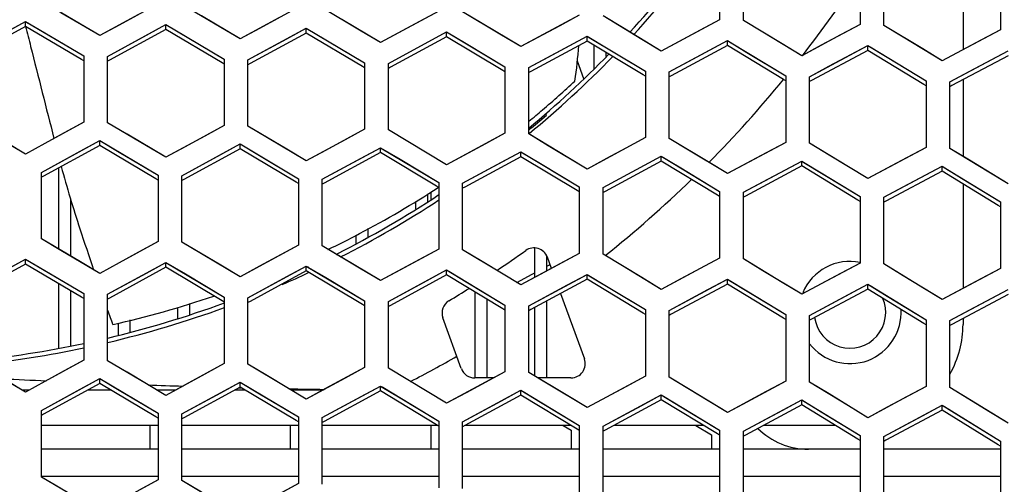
# Model space of a CAD drawing. Header units: millimetres. Extents: x 0 to 420, y 0 to 297.
# Tile 37 of 139: x 130.65 to 138.93, y 99.66 to 103.57. Entities that reach past the tile are written whole.
import ezdxf

# ---------------------------------------------------------------- set-up
doc = ezdxf.new("R2010")
doc.units = ezdxf.units.MM
doc.header["$LTSCALE"] = 23.1
doc.linetypes.add('DASHED', pattern=[0.2, 0.1, -0.1])
doc.layers.get('0').update_dxf_attribs({"linetype": 'CONTINUOUS'})
doc.layers.add('DIM_PILOTEES', color=7, linetype='CONTINUOUS')
doc.layers.add('LAY0001', color=7, linetype='CONTINUOUS')
doc.styles.get("Standard").update_dxf_attribs({"font": 'txt', "width": 0.7})
doc.dimstyles.new('DIMSTYLE_6', dxfattribs={"dimtxt": 2.5, "dimasz": 3.5, "dimexe": 2, "dimexo": 0, "dimtad": 1, "dimdec": 0, "dimlfac": 5, "dimdsep": 46, "dimtxsty": 'Standard', "dimblk": '_FILLED', "dimblk1": '_FILLED', "dimblk2": '_FILLED', "dimcen": 0.09, "dimazin": 2, "dimtp": 0.5, "dimtm": 0.5, "dimtfac": 1, "dimtdec": 0, "dimtofl": 0, "dimtmove": 0, "dimatfit": 3, "dimldrblk": '_FILLED', "dimfxl": 0, "dimtolj": 1, "dimarcsym": 0})
doc.dimstyles.new('DIMSTYLE_7', dxfattribs={"dimtxt": 2.5, "dimasz": 3.5, "dimexe": 2, "dimexo": 0, "dimtad": 1, "dimdsep": 46, "dimtxsty": 'Standard', "dimblk": '_FILLED', "dimblk1": '_FILLED', "dimblk2": '_FILLED', "dimcen": 0.09, "dimazin": 2, "dimtp": 0.3, "dimtm": 0.3, "dimtfac": 1, "dimtmove": 0, "dimatfit": 2, "dimldrblk": '_FILLED', "dimfxl": 0, "dimtolj": 1, "dimarcsym": 0})

# ---------------------------------------------------------------- blocks, each defined once
blk = doc.blocks.new('_FILLED')
at = {"color": 0, "linetype": 'ByBlock'}
blk.add_solid([(0, 0), (-1, 0.1429), (-1, -0.1429)], dxfattribs=at)
blk = doc.blocks.new('*D12')
at = {"layer": 'DIM_PILOTEES', "color": 2, "linetype": 'Continuous'}
blk.add_line((165.3839, 89.6732), (193.7434, 99.9057), dxfattribs=at)
at = {"layer": 'DIM_PILOTEES', "color": 2, "linetype": 'Continuous', "xscale": 3.5, "yscale": 3.5, "zscale": 3.5, "rotation": 199.8400814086}
blk.add_blockref('_FILLED', (165.3839, 89.6732), dxfattribs=at)
at = {"layer": 'DIM_PILOTEES', "color": 2, "linetype": 'Continuous', "insert": (180.5888, 98.4815), "char_height": 2.5, "width": 19.285714, "attachment_point": 1, "rotation": 19.84008, "line_spacing_factor": 0.9}
blk.add_mtext('{\\ftxt;\\W0.0001;\\H0.0001;\\~}{\\ftxt;\\W3.0714285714;\\H2.5; }{\\ftxt;\\W0.0001;\\H0.0001;\\~}{\\ftxt;\\W0.0001;\\H0.0001;\\~}{\\ftxt;\\W2.0714285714;\\H2.5; }{\\ftxt;\\W0.0001;\\H0.0001;\\~}', dxfattribs=at)
blk = doc.blocks.new('*D14')
at = {"layer": 'DIM_PILOTEES', "color": 2, "linetype": 'Continuous'}
for p, q in [((120.1827, 77.6871), (177.0028, 120.8628)), ((161.5321, 109.1071), (120.1827, 77.6871)), ((78.8334, 46.267), (120.1827, 77.6871))]:
    blk.add_line(p, q, dxfattribs=at)
at = {"layer": 'DIM_PILOTEES', "color": 2, "linetype": 'Continuous', "xscale": 3.5, "yscale": 3.5, "zscale": 3.5}
for p, rotation in [((161.5321, 109.1071), 37.2300217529), ((78.8334, 46.267), 217.2300217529)]:
    blk.add_blockref('_FILLED', p, dxfattribs=dict(at, rotation=rotation))
at = {"layer": 'DIM_PILOTEES', "color": 2, "linetype": 'Continuous', "insert": (166.7709, 117.0127), "char_height": 2.5, "width": 15.714286, "attachment_point": 1, "rotation": 37.23002, "line_spacing_factor": 0.9}
blk.add_mtext('{\\ftxt;\\W0.0001;\\H0.0001;\\~}{\\ftxt;\\W0.7857142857;\\H2.5; }{\\ftxt;\\W0.0001;\\H0.0001;\\~}{\\ftxt;\\W0.0001;\\H0.0001;\\~}{\\ftxt;\\W1.3333333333;\\H2.5; }{\\ftxt;\\W0.0001;\\H0.0001;\\~}{\\ftxt;\\W0.0001;\\H0.0001;\\~}{\\ftxt;\\W2.0714285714;\\H2.5; }{\\ftxt;\\W0.0001;\\H0.0001;\\~}', dxfattribs=at)

msp = doc.modelspace()

# ---------------------------------------------------------------- linework, layer by layer
at = {"color": 7, "linetype": 'Continuous'}
for p, q in [((136.538, 104.1249), (136.538, 103.5664)), ((136.738, 103.5598), (136.738, 104.1184)), ((138.5837, 104.1912), (138.5837, 103.3147)), ((137.718, 104.0849), (137.718, 103.5259)), ((137.918, 103.5187), (137.918, 104.0778)), ((138.898, 104.0418), (138.898, 103.4823)), ((131.1651, 103.5285), (130.838, 103.7215)), ((131.818, 103.6996), (131.4909, 103.5212)), ((132.3451, 103.501), (132.018, 103.6949)), ((132.998, 103.6706), (132.6709, 103.4929)), ((133.5251, 103.4706), (133.198, 103.6654)), ((134.178, 103.6388), (134.0142, 103.5501)), ((134.7051, 103.4374), (134.378, 103.6331)), ((130.54, 103.4616), (130.7037, 103.5512)), ((130.7037, 103.5101), (130.7037, 103.5512)), ((130.7037, 103.5512), (130.8674, 103.4547)), ((130.7037, 103.5512), (130.7217, 103.5406)), ((134.0142, 103.5501), (133.688, 103.3734)), ((135.358, 103.6041), (135.1942, 103.5158)), ((135.8851, 103.4012), (135.558, 103.5979)), ((136.538, 103.5664), (136.3742, 103.4785)), ((137.0651, 103.3621), (136.738, 103.5598)), ((130.7037, 103.5101), (130.2311, 103.2512)), ((131.1757, 103.2315), (130.7037, 103.5101)), ((130.8674, 103.4547), (131.1937, 103.262)), ((131.328, 103.4322), (131.1651, 103.5285)), ((131.4909, 103.5212), (131.328, 103.4322)), ((131.8837, 103.4836), (131.411, 103.2257)), ((131.7199, 103.4355), (131.8837, 103.5248)), ((131.8837, 103.4836), (131.8837, 103.5248)), ((131.8837, 103.5248), (132.0474, 103.4278)), ((132.3556, 103.2037), (131.8837, 103.4836)), ((132.508, 103.4043), (132.3451, 103.501)), ((132.6709, 103.4929), (132.508, 103.4043)), ((133.0637, 103.4543), (132.591, 103.1974)), ((132.8999, 103.4066), (133.0637, 103.4956)), ((133.0637, 103.4543), (133.0637, 103.4956)), ((133.0637, 103.4956), (133.2274, 103.3981)), ((133.5355, 103.1731), (133.0637, 103.4543)), ((133.688, 103.3734), (133.5251, 103.4706)), ((133.7537, 103.1982), (134.2437, 103.4635)), ((134.2437, 103.4221), (134.2437, 103.4635)), ((134.2437, 103.4635), (134.4074, 103.3655)), ((135.1942, 103.5158), (134.868, 103.3397)), ((136.3742, 103.4785), (136.048, 103.3031)), ((137.718, 103.5259), (137.5542, 103.4382)), ((138.2451, 103.32), (137.918, 103.5187)), ((138.898, 103.4823), (138.7342, 103.395)), ((131.3937, 103.2575), (131.7199, 103.4355)), ((132.0474, 103.4278), (132.3737, 103.2343)), ((132.5737, 103.2293), (132.8999, 103.4066)), ((133.2274, 103.3981), (133.5537, 103.2036)), ((134.2437, 103.4221), (133.771, 103.1662)), ((134.7154, 103.1396), (134.2437, 103.4221)), ((134.868, 103.3397), (134.7051, 103.4374)), ((135.4237, 103.387), (134.9511, 103.1321)), ((135.0966, 103.2521), (135.4237, 103.4285)), ((135.4237, 103.387), (135.4237, 103.4285)), ((135.4237, 103.4285), (135.5874, 103.3301)), ((135.8954, 103.1032), (135.4237, 103.387)), ((136.048, 103.3031), (135.8851, 103.4012)), ((136.2766, 103.2148), (136.6037, 103.3905)), ((136.6037, 103.3489), (136.6037, 103.3905)), ((136.6037, 103.3905), (136.7674, 103.2916)), ((137.5542, 103.4382), (137.228, 103.2635)), ((138.7342, 103.395), (138.408, 103.2209)), ((134.4074, 103.3655), (134.7337, 103.1701)), ((135.4844, 103.1528), (135.4844, 103.3505)), ((135.5844, 103.2568), (135.5844, 103.2904)), ((135.5874, 103.3301), (135.9137, 103.1337)), ((136.6037, 103.3489), (136.1311, 103.095)), ((137.0753, 103.0638), (136.6037, 103.3489)), ((136.7674, 103.2916), (137.0937, 103.0943)), ((137.228, 103.2635), (137.0651, 103.3621)), ((137.7837, 103.3079), (137.3111, 103.0549)), ((137.4566, 103.1746), (137.7837, 103.3496)), ((137.7837, 103.3079), (137.7837, 103.3496)), ((137.7837, 103.3496), (137.9474, 103.2502)), ((138.2552, 103.0214), (137.7837, 103.3079)), ((138.408, 103.2209), (138.2451, 103.32)), ((138.6366, 103.1313), (138.9637, 103.3057)), ((131.1937, 103.2208), (131.1757, 103.2315)), ((131.1937, 103.262), (131.1937, 102.7045)), ((131.3937, 102.6999), (131.3937, 103.2575)), ((131.411, 103.2257), (131.3937, 103.2163)), ((131.411, 103.2257), (131.3937, 103.2163)), ((132.3737, 103.193), (132.3556, 103.2037)), ((132.3737, 103.193), (132.3556, 103.2037)), ((132.3737, 103.2343), (132.3737, 102.6764)), ((132.5737, 102.6714), (132.5737, 103.2293)), ((133.5537, 103.2036), (133.5537, 102.6454)), ((134.9337, 103.1642), (135.0966, 103.2521)), ((135.3959, 103.0694), (135.3421, 103.2172)), ((136.1137, 103.1272), (136.2766, 103.2148)), ((137.9474, 103.2502), (138.2737, 103.0519)), ((138.9637, 103.2639), (138.4911, 103.0119)), ((132.591, 103.1974), (132.5737, 103.188)), ((132.591, 103.1974), (132.5737, 103.188)), ((133.5537, 103.1623), (133.5355, 103.1731)), ((133.5537, 103.1623), (133.5355, 103.1731)), ((133.7537, 102.6399), (133.7537, 103.1982)), ((133.771, 103.1662), (133.7537, 103.1568)), ((134.7337, 103.1287), (134.7154, 103.1396)), ((134.7337, 103.1701), (134.7337, 102.6115)), ((134.9337, 102.6055), (134.9337, 103.1642)), ((134.9511, 103.1321), (134.9337, 103.1227)), ((135.9137, 103.1337), (135.9137, 102.5746)), ((136.1137, 102.5681), (136.1137, 103.1272)), ((137.2937, 103.0873), (137.4566, 103.1746)), ((138.4737, 103.0444), (138.6366, 103.1313)), ((135.9137, 103.0921), (135.8954, 103.1032)), ((136.1311, 103.095), (136.1137, 103.0857)), ((137.0937, 103.0526), (137.0753, 103.0638)), ((137.0937, 103.0943), (137.0937, 102.5348)), ((137.2937, 102.5277), (137.2937, 103.0873)), ((137.3111, 103.0549), (137.2937, 103.0456)), ((137.3111, 103.0549), (137.2937, 103.0456)), ((138.2737, 103.0519), (138.2737, 102.4919)), ((138.4737, 102.4843), (138.4737, 103.0444)), ((138.5837, 103.0613), (138.5837, 102.4172)), ((138.2737, 103.0101), (138.2552, 103.0214)), ((138.4911, 103.0119), (138.4737, 103.0026)), ((138.4911, 103.0119), (138.4737, 103.0026)), ((131.1937, 102.7045), (130.8666, 102.5256)), ((135.0818, 102.763), (135.077, 102.776)), ((131.7208, 102.5061), (131.3937, 102.6999)), ((132.3737, 102.6764), (132.0466, 102.4982)), ((132.9008, 102.4766), (132.5737, 102.6714)), ((133.5537, 102.6454), (133.2266, 102.4679)), ((134.0808, 102.4442), (133.7537, 102.6399)), ((131.1643, 102.4607), (131.328, 102.5502)), ((131.328, 102.5089), (131.328, 102.5502)), ((131.328, 102.5502), (131.4917, 102.4532)), ((134.7337, 102.6115), (134.4066, 102.4347)), ((135.2608, 102.4088), (134.9337, 102.6055)), ((135.9137, 102.5746), (135.7499, 102.4865)), ((136.4408, 102.3704), (136.1137, 102.5681)), ((130.7037, 102.4364), (130.5408, 102.5327)), ((130.8666, 102.5256), (130.7037, 102.4364)), ((130.838, 102.2822), (131.1643, 102.4607)), ((131.328, 102.5089), (130.8554, 102.2505)), ((131.7999, 102.2291), (131.328, 102.5089)), ((131.8837, 102.4094), (131.7208, 102.5061)), ((132.0466, 102.4982), (131.8837, 102.4094)), ((132.508, 102.4804), (132.0354, 102.2229)), ((132.3442, 102.4325), (132.508, 102.5217)), ((132.508, 102.4804), (132.508, 102.5217)), ((132.508, 102.5217), (132.6717, 102.4242)), ((132.9798, 102.1992), (132.508, 102.4804)), ((133.0637, 102.3794), (132.9008, 102.4766)), ((133.2266, 102.4679), (133.0637, 102.3794)), ((133.5242, 102.4015), (133.688, 102.4903)), ((133.688, 102.4489), (133.688, 102.4903)), ((133.688, 102.4903), (133.8517, 102.3923)), ((135.7499, 102.4865), (135.5866, 102.3985)), ((137.0937, 102.5348), (136.9299, 102.4469)), ((137.6208, 102.3291), (137.2937, 102.5277)), ((138.2737, 102.4919), (138.1099, 102.4043)), ((138.8008, 102.2846), (138.4737, 102.4843)), ((131.4917, 102.4532), (131.818, 102.2596)), ((132.018, 102.2548), (132.3442, 102.4325)), ((132.6717, 102.4242), (132.998, 102.2297)), ((133.198, 102.2244), (133.5242, 102.4015)), ((133.688, 102.4489), (133.2154, 102.1924)), ((134.1597, 102.1664), (133.688, 102.4489)), ((133.8517, 102.3923), (134.178, 102.1969)), ((134.2437, 102.3466), (134.0808, 102.4442)), ((134.4066, 102.4347), (134.2437, 102.3466)), ((134.868, 102.4144), (134.3954, 102.159)), ((134.7042, 102.3674), (134.868, 102.4559)), ((134.868, 102.4144), (134.868, 102.4559)), ((134.868, 102.4559), (135.0317, 102.3575)), ((135.3396, 102.1306), (134.868, 102.4144)), ((135.4237, 102.3107), (135.2608, 102.4088)), ((135.5866, 102.3985), (135.4237, 102.3107)), ((135.558, 102.1547), (136.048, 102.4186)), ((136.048, 102.3769), (135.5754, 102.1225)), ((136.048, 102.3769), (136.048, 102.4186)), ((136.048, 102.4186), (136.2117, 102.3197)), ((136.5195, 102.0918), (136.048, 102.3769)), ((136.9299, 102.4469), (136.6037, 102.2718)), ((136.9009, 102.2028), (137.228, 102.3782)), ((137.228, 102.3365), (137.228, 102.3782)), ((137.228, 102.3782), (137.3917, 102.2788)), ((138.1099, 102.4043), (137.7837, 102.2299)), ((130.9844, 101.6373), (130.9844, 102.3211)), ((134.378, 102.1911), (134.7042, 102.3674)), ((135.0317, 102.3575), (135.358, 102.1611)), ((136.2117, 102.3197), (136.538, 102.1223)), ((136.6037, 102.2718), (136.4408, 102.3704)), ((137.228, 102.3365), (136.7554, 102.083)), ((137.6994, 102.0499), (137.228, 102.3365)), ((137.7837, 102.2299), (137.6208, 102.3291)), ((138.408, 102.293), (137.9354, 102.0405)), ((138.0809, 102.1601), (138.408, 102.3348)), ((138.408, 102.293), (138.408, 102.3348)), ((138.408, 102.3348), (138.5717, 102.2349)), ((138.8793, 102.005), (138.408, 102.293)), ((130.838, 101.724), (130.838, 102.2822)), ((130.8554, 102.2505), (130.838, 102.241)), ((130.8554, 102.2505), (130.838, 102.241)), ((131.818, 102.2183), (131.7999, 102.2291)), ((131.818, 102.2183), (131.7999, 102.2291)), ((131.818, 102.2596), (131.818, 101.7011)), ((132.018, 101.6962), (132.018, 102.2548)), ((132.0354, 102.2229), (132.018, 102.2134)), ((132.998, 102.2297), (132.998, 101.6709)), ((133.198, 101.6655), (133.198, 102.2244)), ((137.3917, 102.2788), (137.718, 102.0804)), ((138.5717, 102.2349), (138.898, 102.0355)), ((138.9637, 102.185), (138.8008, 102.2846)), ((132.998, 102.1884), (132.9798, 102.1992)), ((133.2154, 102.1924), (133.198, 102.183)), ((133.2154, 102.1924), (133.198, 102.183)), ((134.178, 102.1554), (134.1597, 102.1664)), ((134.178, 102.1969), (134.178, 101.6377)), ((134.378, 101.6318), (134.378, 102.1911)), ((134.3954, 102.159), (134.378, 102.1496)), ((135.358, 102.1195), (135.3396, 102.1306)), ((135.358, 102.1611), (135.358, 101.6015)), ((135.558, 101.595), (135.558, 102.1547)), ((136.738, 102.1154), (136.9009, 102.2028)), ((137.918, 102.073), (138.0809, 102.1601)), ((138.5837, 102.1857), (138.5837, 101.3068)), ((131.0844, 101.578), (131.0844, 102.0519)), ((134.0844, 102.0351), (134.0844, 102.1028)), ((134.1094, 102.1193), (134.1094, 102.0502)), ((135.5754, 102.1225), (135.558, 102.1131)), ((135.5754, 102.1225), (135.558, 102.1131)), ((136.538, 102.0806), (136.5195, 102.0918)), ((136.538, 102.1223), (136.538, 101.5622)), ((136.738, 101.5552), (136.738, 102.1154)), ((136.7554, 102.083), (136.738, 102.0737)), ((136.7554, 102.083), (136.738, 102.0737)), ((137.718, 102.0386), (137.6994, 102.0499)), ((137.718, 102.0386), (137.6994, 102.0499)), ((137.718, 102.0804), (137.718, 101.5198)), ((137.918, 101.5123), (137.918, 102.073)), ((133.9844, 101.9747), (133.9844, 102.0376)), ((137.9354, 102.0405), (137.918, 102.0312)), ((138.898, 101.9935), (138.8793, 102.005)), ((138.898, 102.0355), (138.898, 101.4743)), ((133.5844, 101.7376), (133.5844, 101.81)), ((131.165, 101.5302), (130.838, 101.724)), ((133.4844, 101.6858), (133.4844, 101.7553)), ((131.818, 101.7011), (131.4909, 101.5225)), ((132.3451, 101.5015), (132.018, 101.6962)), ((132.998, 101.6709), (132.6709, 101.493)), ((133.5251, 101.4698), (133.198, 101.6655)), ((134.178, 101.6377), (133.8509, 101.4605)), ((134.7051, 101.4351), (134.378, 101.6318)), ((134.9844, 101.3998), (134.9844, 101.6476)), ((130.54, 101.4636), (130.7037, 101.5533)), ((130.7037, 101.512), (130.7037, 101.5533)), ((130.7037, 101.5533), (130.8674, 101.4564)), ((135.358, 101.6015), (135.0309, 101.425)), ((135.0844, 101.4538), (135.0844, 101.5823)), ((135.1247, 101.4756), (135.0906, 101.5692)), ((135.8851, 101.3974), (135.558, 101.595)), ((136.538, 101.5622), (136.2109, 101.3864)), ((137.0651, 101.3566), (136.738, 101.5552)), ((130.7037, 101.512), (130.2311, 101.2529)), ((131.1756, 101.2323), (130.7037, 101.512)), ((131.328, 101.4335), (131.165, 101.5302)), ((131.4909, 101.5225), (131.328, 101.4335)), ((131.8837, 101.4844), (131.4111, 101.2263)), ((131.72, 101.4364), (131.8837, 101.5258)), ((131.8837, 101.4844), (131.8837, 101.5258)), ((131.8837, 101.5258), (132.0474, 101.4284)), ((132.3555, 101.2034), (131.8837, 101.4844)), ((132.508, 101.4043), (132.3451, 101.5015)), ((132.6709, 101.493), (132.508, 101.4043)), ((132.9, 101.4063), (133.0637, 101.4953)), ((133.0637, 101.4539), (133.0637, 101.4953)), ((133.0637, 101.4953), (133.2274, 101.3974)), ((133.0637, 101.4953), (133.082, 101.4844)), ((133.688, 101.3722), (133.5251, 101.4698)), ((135.0844, 101.493), (135.1127, 101.5083)), ((135.0844, 101.493), (135.1127, 101.5083)), ((137.718, 101.5198), (137.3909, 101.3447)), ((138.2451, 101.3126), (137.918, 101.5123)), ((138.898, 101.4743), (138.7342, 101.387)), ((130.8674, 101.4564), (131.1937, 101.2629)), ((131.3937, 101.2582), (131.72, 101.4364)), ((132.0474, 101.4284), (132.3737, 101.2339)), ((132.5737, 101.2287), (132.9, 101.4063)), ((133.0637, 101.4539), (132.5911, 101.1968)), ((133.5354, 101.1715), (133.0637, 101.4539)), ((133.2274, 101.3974), (133.5537, 101.202)), ((133.8509, 101.4605), (133.688, 101.3722)), ((134.2437, 101.4203), (133.7711, 101.1642)), ((134.08, 101.3731), (134.2437, 101.4618)), ((134.2437, 101.4203), (134.2437, 101.4618)), ((134.2437, 101.4618), (134.4074, 101.3634)), ((134.7153, 101.1365), (134.2437, 101.4203)), ((134.868, 101.337), (134.7051, 101.4351)), ((134.8337, 101.3576), (134.9623, 101.4271)), ((135.0309, 101.425), (134.868, 101.337)), ((135.4237, 101.3836), (134.9511, 101.1286)), ((134.9623, 101.4271), (134.9844, 101.439)), ((134.9623, 101.4271), (134.9844, 101.439)), ((135.26, 101.3369), (135.4237, 101.4253)), ((135.4237, 101.3836), (135.4237, 101.4253)), ((135.4237, 101.4253), (135.5874, 101.3264)), ((135.8952, 101.0985), (135.4237, 101.3836)), ((136.048, 101.2987), (135.8851, 101.3974)), ((136.2109, 101.3864), (136.048, 101.2987)), ((136.4399, 101.2977), (136.6037, 101.3857)), ((136.6037, 101.3439), (136.6037, 101.3857)), ((136.6037, 101.3857), (136.7674, 101.2863)), ((138.7342, 101.387), (138.408, 101.213)), ((130.9844, 100.803), (130.9844, 101.3457)), ((133.7537, 101.1963), (134.08, 101.3731)), ((134.4074, 101.3634), (134.7337, 101.1671)), ((134.9337, 101.1608), (135.26, 101.3369)), ((135.5874, 101.3264), (135.9137, 101.129)), ((136.1137, 101.1223), (136.4399, 101.2977)), ((136.6037, 101.3439), (136.1311, 101.0899)), ((137.0751, 101.0574), (136.6037, 101.3439)), ((137.228, 101.2574), (137.0651, 101.3566)), ((137.3909, 101.3447), (137.228, 101.2574)), ((137.7837, 101.3011), (137.3111, 101.0481)), ((137.6199, 101.2554), (137.7837, 101.343)), ((137.7837, 101.3011), (137.7837, 101.343)), ((137.7837, 101.343), (137.9474, 101.2431)), ((138.255, 101.0131), (137.7837, 101.3011)), ((138.408, 101.213), (138.2451, 101.3126)), ((131.0844, 100.825), (131.0844, 101.2864)), ((131.1937, 101.2215), (131.1756, 101.2323)), ((131.1937, 101.2629), (131.1937, 100.7037)), ((131.3937, 100.699), (131.3937, 101.2582)), ((131.4111, 101.2263), (131.3937, 101.2168)), ((131.4111, 101.2263), (131.3937, 101.2168)), ((132.3737, 101.2339), (132.3737, 100.6745)), ((132.5737, 100.6692), (132.5737, 101.2287)), ((134.4844, 100.5544), (134.4844, 101.2756)), ((134.5844, 100.5544), (134.5844, 101.2154)), ((135.2017, 101.2639), (135.4013, 100.7155)), ((136.7674, 101.2863), (137.0937, 101.0879)), ((137.2937, 101.0806), (137.6199, 101.2554)), ((137.9474, 101.2431), (138.2737, 101.0437)), ((138.9637, 101.2551), (138.4912, 101.0032)), ((138.6366, 101.1228), (138.9637, 101.2972)), ((131.9844, 101.0551), (131.9844, 101.1469)), ((132.0844, 101.0843), (132.0844, 101.1801)), ((132.3737, 101.1925), (132.3555, 101.2034)), ((132.5911, 101.1968), (132.5737, 101.1873)), ((132.5911, 101.1968), (132.5737, 101.1873)), ((133.5537, 101.1605), (133.5354, 101.1715)), ((133.5537, 101.202), (133.5537, 100.6422)), ((133.7537, 100.6364), (133.7537, 101.1963)), ((133.7711, 101.1642), (133.7537, 101.1548)), ((134.7337, 101.1254), (134.7153, 101.1365)), ((134.7337, 101.1671), (134.7337, 100.6068)), ((134.9337, 100.6005), (134.9337, 101.1608)), ((134.9844, 100.5699), (134.9844, 101.1466)), ((135.0844, 100.5544), (135.0844, 101.2006)), ((134.367, 100.6334), (134.212, 101.0593)), ((134.9511, 101.1286), (134.9337, 101.1192)), ((134.9511, 101.1286), (134.9337, 101.1192)), ((135.9137, 101.0873), (135.8952, 101.0985)), ((135.9137, 101.129), (135.9137, 100.5684)), ((136.1137, 100.5615), (136.1137, 101.1223)), ((136.1311, 101.0899), (136.1137, 101.0805)), ((136.1311, 101.0899), (136.1137, 101.0805)), ((137.0937, 101.0461), (137.0751, 101.0574)), ((137.0937, 101.0461), (137.0751, 101.0574)), ((137.0937, 101.0879), (137.0937, 100.5268)), ((137.2937, 100.5194), (137.2937, 101.0806)), ((138.4737, 101.0359), (138.6366, 101.1228)), ((138.5837, 101.0526), (138.5837, 101.0044)), ((131.4844, 100.9135), (131.4844, 101.0156)), ((131.5844, 100.9388), (131.5844, 101.0416)), ((137.3111, 101.0481), (137.2937, 101.0388)), ((137.3111, 101.0481), (137.2937, 101.0388)), ((138.2737, 101.0017), (138.255, 101.0131)), ((138.2737, 101.0017), (138.255, 101.0131)), ((138.2737, 101.0437), (138.2737, 100.482)), ((138.4737, 100.4741), (138.4737, 101.0359)), ((138.4912, 101.0032), (138.4737, 100.9939)), ((138.4912, 101.0032), (138.4737, 100.9939)), ((131.1937, 100.7037), (130.8667, 100.5246)), ((131.7208, 100.5043), (131.3937, 100.699)), ((132.3737, 100.6745), (132.0466, 100.4961)), ((132.9008, 100.4736), (132.5737, 100.6692)), ((133.5537, 100.6422), (133.2266, 100.4645)), ((134.0808, 100.4398), (133.7537, 100.6364)), ((134.7337, 100.6068), (134.4066, 100.4299)), ((134.6368, 100.5544), (134.4798, 100.5544)), ((135.2608, 100.4029), (134.9337, 100.6005)), ((135.2886, 100.5544), (135.0101, 100.5544)), ((135.9137, 100.5684), (135.5866, 100.3921)), ((136.4408, 100.3629), (136.1137, 100.5615)), ((130.7037, 100.4353), (130.5408, 100.532)), ((130.8667, 100.5246), (130.7037, 100.4353)), ((131.328, 100.5075), (130.8554, 100.2488)), ((131.1643, 100.4593), (131.328, 100.5489)), ((131.328, 100.5075), (131.328, 100.5489)), ((131.328, 100.5489), (131.4917, 100.4515)), ((131.7998, 100.2265), (131.328, 100.5075)), ((131.8837, 100.4072), (131.7208, 100.5043)), ((132.0466, 100.4961), (131.8837, 100.4072)), ((132.508, 100.4777), (132.0354, 100.22)), ((132.3443, 100.4299), (132.508, 100.5192)), ((132.498, 100.4721), (132.5168, 100.4716)), ((132.4986, 100.4726), (132.5174, 100.4721)), ((132.508, 100.4777), (132.508, 100.5192)), ((132.508, 100.5192), (132.6717, 100.4213)), ((132.508, 100.5192), (132.5263, 100.5083)), ((132.9797, 100.1953), (132.508, 100.4777)), ((133.0637, 100.376), (132.9008, 100.4736)), ((133.5243, 100.3976), (133.688, 100.4864)), ((133.688, 100.4449), (133.688, 100.4864)), ((133.688, 100.4864), (133.8517, 100.388)), ((137.0937, 100.5268), (136.7666, 100.3513)), ((137.6208, 100.3197), (137.2937, 100.5194)), ((138.2737, 100.482), (137.9466, 100.3072)), ((138.8008, 100.2733), (138.4737, 100.4741)), ((130.6716, 100.4544), (130.7385, 100.4544)), ((130.838, 100.2806), (131.1643, 100.4593)), ((131.231, 100.4544), (131.4172, 100.4544)), ((131.4917, 100.4515), (131.818, 100.257)), ((131.8045, 100.4544), (131.9703, 100.4544)), ((132.018, 100.252), (132.3443, 100.4299)), ((132.4653, 100.4544), (132.547, 100.4544)), ((132.6717, 100.4213), (132.998, 100.2259)), ((132.9328, 100.4544), (133.208, 100.4544)), ((133.2266, 100.4645), (133.0637, 100.376)), ((133.198, 100.2203), (133.5243, 100.3976)), ((133.688, 100.4449), (133.2154, 100.1882)), ((134.1596, 100.1611), (133.688, 100.4449)), ((133.8517, 100.388), (134.178, 100.1917)), ((134.2437, 100.3417), (134.0808, 100.4398)), ((134.4066, 100.4299), (134.2437, 100.3417)), ((134.868, 100.4089), (134.3954, 100.1534)), ((134.7043, 100.3621), (134.868, 100.4506)), ((134.868, 100.4089), (134.868, 100.4506)), ((134.868, 100.4506), (135.0317, 100.3517)), ((135.3395, 100.1238), (134.868, 100.4089)), ((135.4237, 100.3043), (135.2608, 100.4029)), ((135.5866, 100.3921), (135.4237, 100.3043)), ((135.8843, 100.3235), (136.048, 100.4117)), ((136.048, 100.3699), (136.048, 100.4117)), ((136.048, 100.4117), (136.2117, 100.3123)), ((134.378, 100.1856), (134.7043, 100.3621)), ((135.0317, 100.3517), (135.358, 100.1544)), ((135.558, 100.1477), (135.8843, 100.3235)), ((136.048, 100.3699), (135.5755, 100.1154)), ((136.5194, 100.0833), (136.048, 100.3699)), ((136.2117, 100.3123), (136.538, 100.1139)), ((136.6037, 100.2638), (136.4408, 100.3629)), ((136.7666, 100.3513), (136.6037, 100.2638)), ((137.228, 100.3277), (136.7555, 100.0742)), ((137.0643, 100.2818), (137.228, 100.3696)), ((137.228, 100.3277), (137.228, 100.3696)), ((137.228, 100.3696), (137.3917, 100.2697)), ((137.6993, 100.0397), (137.228, 100.3277)), ((137.7837, 100.2201), (137.6208, 100.3197)), ((137.9466, 100.3072), (137.7837, 100.2201)), ((138.2442, 100.2369), (138.408, 100.3243)), ((138.408, 100.2823), (138.408, 100.3243)), ((138.408, 100.3243), (138.5717, 100.2239)), ((130.838, 99.7207), (130.838, 100.2806)), ((130.8554, 100.2488), (130.838, 100.2392)), ((130.8554, 100.2488), (130.838, 100.2392)), ((131.818, 100.2156), (131.7998, 100.2265)), ((131.818, 100.257), (131.818, 99.6969)), ((132.018, 99.6918), (132.018, 100.252)), ((132.998, 100.2259), (132.998, 99.6655)), ((136.738, 100.1067), (137.0643, 100.2818)), ((137.3917, 100.2697), (137.718, 100.0702)), ((137.918, 100.0625), (138.2442, 100.2369)), ((138.408, 100.2823), (137.9355, 100.0298)), ((138.8792, 99.9928), (138.408, 100.2823)), ((138.5717, 100.2239), (138.898, 100.0234)), ((138.9637, 100.1732), (138.8008, 100.2733)), ((131.818, 100.1544), (130.838, 100.1544)), ((131.7494, 100.1544), (131.7494, 99.9544)), ((132.0354, 100.22), (132.018, 100.2105)), ((132.0354, 100.22), (132.018, 100.2105)), ((132.998, 100.1544), (132.018, 100.1544)), ((132.9294, 100.1544), (132.9294, 99.9544)), ((132.998, 100.1844), (132.9797, 100.1953)), ((133.198, 99.6598), (133.198, 100.2203)), ((133.2154, 100.1882), (133.198, 100.1788)), ((133.2154, 100.1882), (133.198, 100.1788)), ((134.1708, 100.1544), (133.198, 100.1544)), ((134.1094, 100.1521), (134.1094, 99.9544)), ((134.178, 100.15), (134.1596, 100.1611)), ((134.178, 100.1917), (134.178, 99.6308)), ((134.378, 99.6247), (134.378, 100.1856)), ((134.3954, 100.1534), (134.378, 100.1439)), ((134.3954, 100.1534), (134.378, 100.1439)), ((135.289, 100.1544), (134.3974, 100.1544)), ((135.2222, 100.1556), (135.2894, 100.1149)), ((135.358, 100.1544), (135.358, 99.5931)), ((135.558, 99.5864), (135.558, 100.1477)), ((136.4026, 100.1544), (135.6479, 100.1544)), ((136.338, 100.1544), (136.4694, 100.0745)), ((137.5117, 100.1544), (136.9049, 100.1544)), ((135.2894, 100.1149), (135.2894, 99.9544)), ((135.358, 100.1126), (135.3395, 100.1238)), ((135.5755, 100.1154), (135.558, 100.106)), ((136.4694, 100.0745), (136.4694, 99.9544)), ((136.538, 100.072), (136.5194, 100.0833)), ((136.538, 100.072), (136.5194, 100.0833)), ((136.538, 100.1139), (136.538, 99.5522)), ((136.738, 99.5449), (136.738, 100.1067)), ((136.7555, 100.0742), (136.738, 100.0648)), ((136.7555, 100.0742), (136.738, 100.0648)), ((137.718, 100.0702), (137.718, 99.508)), ((137.918, 99.5002), (137.918, 100.0625)), ((137.718, 100.0282), (137.6993, 100.0397)), ((137.9355, 100.0298), (137.918, 100.0205)), ((137.9355, 100.0298), (137.918, 100.0205)), ((138.898, 99.9812), (138.8792, 99.9928)), ((138.898, 100.0234), (138.898, 99.4606)), ((131.818, 99.9544), (130.838, 99.9544)), ((132.998, 99.9544), (132.018, 99.9544)), ((134.178, 99.9544), (133.198, 99.9544)), ((135.358, 99.9544), (134.378, 99.9544)), ((136.538, 99.9544), (135.558, 99.9544)), ((137.718, 99.9544), (136.738, 99.9544)), ((138.898, 99.9544), (137.918, 99.9544)), ((131.818, 99.7265), (130.838, 99.7265)), ((132.998, 99.7265), (132.018, 99.7265)), ((134.178, 99.7265), (133.198, 99.7265)), ((135.358, 99.7265), (134.378, 99.7265)), ((136.538, 99.7265), (135.558, 99.7265)), ((137.718, 99.7265), (136.738, 99.7265)), ((138.898, 99.7265), (137.918, 99.7265)), ((131.165, 99.5261), (130.838, 99.7207)), ((131.818, 99.6969), (131.491, 99.5181)), ((132.345, 99.4962), (132.018, 99.6918)), ((132.998, 99.6655), (132.6709, 99.4874))]:
    msp.add_line(p, q, dxfattribs=at)
at = {"color": 2, "linetype": 'DASHED'}
msp.add_circle((120.1827, 77.6871), 51.9325, dxfattribs=at)
at = {"color": 7, "linetype": 'Continuous'}
for centre, radius, start, end in [((129.3837, 109.3544), 8.7, 317.36342, 323.50174), ((129.3837, 109.3544), 8.7367, 317.40988, 323.52515), ((129.3837, 109.3544), 9.9365, 322.1877, 327.02476), ((595.953, 220.4822), 479.7275, 194.112691, 194.133381), ((505.5298, 197.7134), 386.4817, 194.133381, 194.251875), ((131.5461, 103.6113), 3.8169, 351.55427, 356.06075), ((129.3837, 109.3544), 8.7, 309.63832, 315.67469), ((129.3837, 109.3544), 8.7367, 309.46394, 315.73298), ((129.5812, 109.2348), 8.4382, 310.39074, 312.86894), ((129.3837, 109.3544), 9.9365, 315.30246, 320.71704), ((129.5816, 109.2344), 8.4376, 309.37965, 310.39059), ((129.3837, 109.3544), 8.7129, 309.56787, 310.84209), ((141.025, 105.0503), 10.3831, 195.17718, 198.19264), ((129.3837, 109.3544), 9.9365, 308.54806, 314.12519), ((129.5781, 109.2398), 8.4441, 297.75623, 302.9704), ((129.3837, 109.3544), 8.7, 296.86127, 303.44944), ((129.3837, 109.3544), 8.7367, 297.01795, 303.29007), ((164.9898, 112.9261), 35.6089, 198.19264, 198.77689), ((129.58, 109.2366), 8.4404, 295.74024, 297.75481), ((134.9778, 101.5282), 0.12, 20, 125.55667), ((129.3837, 109.3544), 9.5, 303.78248, 305.55667), ((137.6337, 101.1044), 0.43, 78.52537, 157.50472), ((129.3837, 109.3544), 8.7367, 293.44963, 295.05114), ((129.3837, 109.3544), 9.5, 300.90547, 302.10113), ((129.5775, 109.2448), 8.4489, 282.71048, 288.69392), ((137.6337, 101.1044), 0.3, 188.13156, 24.05322), ((129.3837, 109.3544), 8.7, 283.36331, 290.11205), ((129.3837, 109.3544), 8.7367, 283.308, 290.02336), ((134.3248, 101.1003), 0.12, 120.90547, 200), ((164.9898, 112.9261), 35.6089, 199.35613, 199.56249), ((137.6337, 101.1044), 0.43, 217.72466, 3.56461), ((137.7337, 101.0044), 0.85, 330.69821, 360), ((129.3837, 109.3544), 8.7, 275.74256, 282.01407), ((129.3837, 109.3544), 8.7367, 276.06362, 281.96097), ((129.3837, 109.3544), 9.9365, 297.29445, 299.851), ((135.2886, 100.6744), 0.12, 270, 20), ((134.4798, 100.6744), 0.12, 200, 270), ((136.4727, 225.0023), 124.5975, 267.258964, 267.426063), ((134.5522, 178.9121), 78.4671, 267.942108, 268.156314), ((133.9035, 154.0812), 53.6273, 268.9471, 269.26513), ((137.2837, 100.5544), 0.6, 225.01645, 270)]:
    msp.add_arc(centre, radius, start, end, dxfattribs=at)
at = {"layer": 'LAY0001', "color": 7, "linetype": 'Continuous'}
for p, q in [((136.738, 103.5598), (136.738, 104.1184)), ((137.718, 104.0849), (137.718, 103.5259)), ((137.918, 103.5187), (137.918, 104.0778)), ((138.898, 104.0418), (138.898, 103.4823)), ((131.328, 103.4322), (131.0017, 103.6249)), ((134.178, 103.6388), (133.688, 103.3734)), ((134.5417, 103.5352), (134.378, 103.6331)), ((130.2137, 103.2829), (130.7037, 103.5512)), ((130.7037, 103.5512), (131.1937, 103.262)), ((131.6542, 103.6103), (131.328, 103.4322)), ((132.508, 103.4043), (132.1817, 103.5979)), ((132.8342, 103.5816), (132.508, 103.4043)), ((133.688, 103.3734), (133.3617, 103.5679)), ((134.868, 103.3397), (134.5417, 103.5352)), ((135.358, 103.6041), (134.868, 103.3397)), ((135.7217, 103.4995), (135.558, 103.5979)), ((136.538, 103.5664), (136.048, 103.3031)), ((136.9017, 103.4609), (136.738, 103.5598)), ((131.3937, 103.2575), (131.8837, 103.5248)), ((131.8837, 103.5248), (132.3737, 103.2343)), ((132.5737, 103.2293), (133.0637, 103.4956)), ((133.0637, 103.4956), (133.5537, 103.2036)), ((133.7537, 103.1982), (134.2437, 103.4635)), ((134.2437, 103.4635), (134.7337, 103.1701)), ((136.048, 103.3031), (135.7217, 103.4995)), ((137.228, 103.2635), (136.9017, 103.4609)), ((137.718, 103.5259), (137.3909, 103.3508)), ((138.0817, 103.4193), (137.918, 103.5187)), ((138.898, 103.4823), (138.5708, 103.3078)), ((134.9337, 103.1642), (135.4237, 103.4285)), ((135.4237, 103.4285), (135.442, 103.4175)), ((135.442, 103.4175), (135.9137, 103.1337)), ((136.1137, 103.1272), (136.6037, 103.3905)), ((136.6037, 103.3905), (136.6221, 103.3794)), ((136.6221, 103.3794), (137.0937, 103.0943)), ((138.408, 103.2209), (138.0817, 103.4193)), ((137.3909, 103.3508), (137.228, 103.2635)), ((137.2937, 103.0873), (137.7837, 103.3496)), ((137.7837, 103.3496), (137.8022, 103.3384)), ((137.8022, 103.3384), (138.2737, 103.0519)), ((138.5708, 103.3078), (138.408, 103.2209)), ((138.4737, 103.0444), (138.9637, 103.3057)), ((131.1937, 103.262), (131.1937, 102.7045)), ((131.3937, 102.6999), (131.3937, 103.2575)), ((132.3737, 103.2343), (132.3737, 102.6764)), ((132.5737, 102.6714), (132.5737, 103.2293)), ((133.5537, 103.2036), (133.5537, 102.6454)), ((133.7537, 102.6399), (133.7537, 103.1982)), ((134.7337, 103.1701), (134.7337, 102.6115)), ((134.9337, 102.6055), (134.9337, 103.1642)), ((135.9137, 103.1337), (135.9137, 102.5746)), ((136.1137, 102.5681), (136.1137, 103.1272)), ((137.0937, 103.0943), (137.0937, 102.5348)), ((137.2937, 102.5277), (137.2937, 103.0873)), ((138.2737, 103.0519), (138.2737, 102.4919)), ((138.4737, 102.4843), (138.4737, 103.0444)), ((131.1937, 102.7045), (131.03, 102.6149)), ((130.7037, 102.4364), (130.3774, 102.6291)), ((131.5574, 102.6029), (131.3937, 102.6999)), ((132.3737, 102.6764), (132.21, 102.5872)), ((132.7374, 102.5739), (132.5737, 102.6714)), ((133.5537, 102.6454), (133.3899, 102.5566)), ((133.9174, 102.542), (133.7537, 102.6399)), ((131.03, 102.6149), (130.7037, 102.4364)), ((130.838, 102.2822), (131.328, 102.5502)), ((131.328, 102.5502), (131.818, 102.2596)), ((131.8837, 102.4094), (131.5574, 102.6029)), ((132.21, 102.5872), (131.8837, 102.4094)), ((133.0637, 102.3794), (132.7374, 102.5739)), ((133.3899, 102.5566), (133.0637, 102.3794)), ((134.2437, 102.3466), (133.9174, 102.542)), ((134.7337, 102.6115), (134.5699, 102.523)), ((135.0974, 102.5071), (134.9337, 102.6055)), ((135.9137, 102.5746), (135.4237, 102.3107)), ((136.2774, 102.4692), (136.1137, 102.5681)), ((132.018, 102.2548), (132.508, 102.5217)), ((132.508, 102.5217), (132.998, 102.2297)), ((133.198, 102.2244), (133.688, 102.4903)), ((133.688, 102.4903), (134.178, 102.1969)), ((134.5699, 102.523), (134.2437, 102.3466)), ((135.4237, 102.3107), (135.0974, 102.5071)), ((136.6037, 102.2718), (136.2774, 102.4692)), ((137.0937, 102.5348), (136.6037, 102.2718)), ((137.4574, 102.4283), (137.2937, 102.5277)), ((138.2737, 102.4919), (137.7837, 102.2299)), ((138.6374, 102.3844), (138.4737, 102.4843)), ((134.378, 102.1911), (134.868, 102.4559)), ((134.868, 102.4559), (134.8863, 102.4449)), ((134.8863, 102.4449), (135.358, 102.1611)), ((135.558, 102.1547), (136.048, 102.4186)), ((136.048, 102.4186), (136.0664, 102.4075)), ((136.0664, 102.4075), (136.538, 102.1223)), ((136.738, 102.1154), (137.228, 102.3782)), ((137.228, 102.3782), (137.2465, 102.367)), ((137.7837, 102.2299), (137.4574, 102.4283)), ((138.9637, 102.185), (138.6374, 102.3844)), ((137.2465, 102.367), (137.718, 102.0804)), ((137.918, 102.073), (138.408, 102.3348)), ((138.408, 102.3348), (138.4266, 102.3235)), ((138.408, 102.3348), (138.4266, 102.3235)), ((138.4266, 102.3235), (138.898, 102.0355)), ((130.838, 101.724), (130.838, 102.2822)), ((131.818, 102.2596), (131.818, 101.7011)), ((132.018, 101.6962), (132.018, 102.2548)), ((132.998, 102.2297), (132.998, 101.6709)), ((133.198, 101.6655), (133.198, 102.2244)), ((134.178, 102.1969), (134.178, 101.6377)), ((134.378, 101.6318), (134.378, 102.1911)), ((135.358, 102.1611), (135.358, 101.6015)), ((135.558, 101.595), (135.558, 102.1547)), ((136.538, 102.1223), (136.538, 101.5622)), ((136.738, 101.5552), (136.738, 102.1154)), ((137.718, 102.0804), (137.718, 101.5198)), ((137.918, 101.5123), (137.918, 102.073)), ((138.898, 102.0355), (138.898, 101.4743)), ((131.0017, 101.627), (130.838, 101.724)), ((131.818, 101.7011), (131.6543, 101.6117)), ((132.1817, 101.5988), (132.018, 101.6962)), ((132.998, 101.6709), (132.8343, 101.5819)), ((133.3617, 101.5676), (133.198, 101.6655)), ((134.178, 101.6377), (134.0142, 101.549)), ((134.5417, 101.5334), (134.378, 101.6318)), ((130.2137, 101.2846), (130.7037, 101.5533)), ((130.7037, 101.5533), (131.1937, 101.2629)), ((131.328, 101.4335), (131.0017, 101.627)), ((131.6543, 101.6117), (131.328, 101.4335)), ((132.508, 101.4043), (132.1817, 101.5988)), ((132.8343, 101.5819), (132.508, 101.4043)), ((133.688, 101.3722), (133.3617, 101.5676)), ((134.0142, 101.549), (133.688, 101.3722)), ((135.358, 101.6015), (135.1942, 101.5131)), ((135.7217, 101.4961), (135.558, 101.595)), ((136.538, 101.5622), (136.3742, 101.4742)), ((136.9017, 101.4558), (136.738, 101.5552)), ((131.3937, 101.2582), (131.8837, 101.5258)), ((131.8837, 101.5258), (132.3737, 101.2339)), ((132.5737, 101.2287), (133.0637, 101.4953)), ((133.0637, 101.4953), (133.5537, 101.202)), ((134.868, 101.337), (134.5417, 101.5334)), ((135.1942, 101.5131), (134.868, 101.337)), ((135.0844, 101.493), (135.1127, 101.5083)), ((135.0844, 101.493), (135.1127, 101.5083)), ((136.048, 101.2987), (135.7217, 101.4961)), ((136.3742, 101.4742), (136.048, 101.2987)), ((137.718, 101.5198), (137.5542, 101.4322)), ((138.0817, 101.4124), (137.918, 101.5123)), ((138.898, 101.4743), (138.408, 101.213)), ((133.7537, 101.1963), (134.2437, 101.4618)), ((134.2437, 101.4618), (134.2621, 101.4508)), ((134.2621, 101.4508), (134.7337, 101.1671)), ((134.8337, 101.3576), (134.9623, 101.4271)), ((134.9337, 101.1608), (135.4237, 101.4253)), ((134.9623, 101.4271), (134.9844, 101.439)), ((134.9623, 101.4271), (134.9844, 101.439)), ((135.4237, 101.4253), (135.4421, 101.4141)), ((135.4421, 101.4141), (135.9137, 101.129)), ((136.1137, 101.1223), (136.6037, 101.3857)), ((136.6037, 101.3857), (136.6222, 101.3744)), ((137.228, 101.2574), (136.9017, 101.4558)), ((137.5542, 101.4322), (137.228, 101.2574)), ((138.408, 101.213), (138.0817, 101.4124)), ((136.6222, 101.3744), (137.0937, 101.0879)), ((137.2937, 101.0806), (137.7837, 101.343)), ((137.7837, 101.343), (137.8023, 101.3316)), ((137.8023, 101.3316), (138.2737, 101.0437)), ((131.1937, 101.2629), (131.1937, 100.7037)), ((131.3937, 100.699), (131.3937, 101.2582)), ((132.3737, 101.2339), (132.3737, 100.6745)), ((132.5737, 100.6692), (132.5737, 101.2287)), ((138.4737, 101.0359), (138.9637, 101.2972)), ((133.5537, 101.202), (133.5537, 100.6422)), ((133.7537, 100.6364), (133.7537, 101.1963)), ((134.7337, 101.1671), (134.7337, 100.6068)), ((134.9337, 100.6005), (134.9337, 101.1608)), ((135.9137, 101.129), (135.9137, 100.5684)), ((136.1137, 100.5615), (136.1137, 101.1223)), ((137.0937, 101.0879), (137.0937, 100.5268)), ((137.2937, 100.5194), (137.2937, 101.0806)), ((138.2737, 101.0437), (138.2737, 100.482)), ((138.4737, 100.4741), (138.4737, 101.0359)), ((131.1937, 100.7037), (131.03, 100.6141)), ((131.5574, 100.6016), (131.3937, 100.699)), ((132.3737, 100.6745), (132.21, 100.5852)), ((132.7374, 100.5713), (132.5737, 100.6692)), ((133.5537, 100.6422), (133.39, 100.5533)), ((133.9174, 100.538), (133.7537, 100.6364)), ((130.7037, 100.4353), (130.3774, 100.6288)), ((131.03, 100.6141), (130.7037, 100.4353)), ((131.8837, 100.4072), (131.5574, 100.6016)), ((132.21, 100.5852), (131.8837, 100.4072)), ((133.0637, 100.376), (132.7374, 100.5713)), ((133.39, 100.5533), (133.0637, 100.376)), ((134.7337, 100.6068), (134.57, 100.5183)), ((135.0974, 100.5016), (134.9337, 100.6005)), ((135.9137, 100.5684), (135.75, 100.4802)), ((136.2774, 100.4621), (136.1137, 100.5615)), ((130.838, 100.2806), (131.328, 100.5489)), ((131.328, 100.5489), (131.818, 100.257)), ((132.018, 100.252), (132.508, 100.5192)), ((132.508, 100.5192), (132.998, 100.2259)), ((133.198, 100.2203), (133.688, 100.4864)), ((133.688, 100.4864), (133.7064, 100.4754)), ((133.7064, 100.4754), (134.178, 100.1917)), ((134.2437, 100.3417), (133.9174, 100.538)), ((134.57, 100.5183), (134.2437, 100.3417)), ((135.4237, 100.3043), (135.0974, 100.5016)), ((135.75, 100.4802), (135.4237, 100.3043)), ((137.0937, 100.5268), (136.93, 100.4389)), ((137.4574, 100.4195), (137.2937, 100.5194)), ((138.2737, 100.482), (138.11, 100.3945)), ((138.6374, 100.3737), (138.4737, 100.4741)), ((134.378, 100.1856), (134.868, 100.4506)), ((134.868, 100.4506), (134.8865, 100.4395)), ((134.8865, 100.4395), (135.358, 100.1544)), ((135.558, 100.1477), (136.048, 100.4117)), ((136.048, 100.4117), (136.0665, 100.4004)), ((136.0665, 100.4004), (136.538, 100.1139)), ((136.6037, 100.2638), (136.2774, 100.4621)), ((136.93, 100.4389), (136.6037, 100.2638)), ((137.7837, 100.2201), (137.4574, 100.4195)), ((138.11, 100.3945), (137.7837, 100.2201)), ((136.738, 100.1067), (137.228, 100.3696)), ((137.228, 100.3696), (137.2466, 100.3582)), ((137.228, 100.3696), (137.2466, 100.3582)), ((137.2466, 100.3582), (137.718, 100.0702)), ((137.918, 100.0625), (138.408, 100.3243)), ((138.408, 100.3243), (138.4268, 100.3128)), ((138.4268, 100.3128), (138.898, 100.0234)), ((138.9637, 100.1732), (138.6374, 100.3737)), ((130.838, 99.7207), (130.838, 100.2806)), ((131.818, 100.257), (131.818, 99.6969)), ((132.018, 99.6918), (132.018, 100.252)), ((132.998, 100.2259), (132.998, 99.6655)), ((133.198, 99.6598), (133.198, 100.2203)), ((134.178, 100.1917), (134.178, 99.6308)), ((134.378, 99.6247), (134.378, 100.1856)), ((135.358, 100.1544), (135.358, 99.5931)), ((135.558, 99.5864), (135.558, 100.1477)), ((136.538, 100.1139), (136.538, 99.5522)), ((136.738, 99.5449), (136.738, 100.1067)), ((137.718, 100.0702), (137.718, 99.508)), ((137.918, 99.5002), (137.918, 100.0625)), ((138.898, 100.0234), (138.898, 99.4606)), ((131.0017, 99.6234), (130.838, 99.7207)), ((131.818, 99.6969), (131.6543, 99.6075)), ((132.1817, 99.5939), (132.018, 99.6918)), ((132.998, 99.6655), (132.8343, 99.5763))]:
    msp.add_line(p, q, dxfattribs=at)

# ---------------------------------------------------------------- dimensions: what is measured, and where the dimension line sits
at = {"layer": 'DIM_PILOTEES', "color": 2, "linetype": 'Continuous'}
dim = msp.add_diameter_dim_2p(p1=(161.5321, 109.1071), p2=(78.8334, 46.267), text='{\\ftxt;\\W0.0001;\\H0.0001;\\~}{\\ftxt;\\W0.7857142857;\\H2.5; }{\\ftxt;\\W0.0001;\\H0.0001;\\~}{\\ftxt;\\W0.0001;\\H0.0001;\\~}{\\ftxt;\\W1.3333333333;\\H2.5; }{\\ftxt;\\W0.0001;\\H0.0001;\\~}{\\ftxt;\\W0.0001;\\H0.0001;\\~}{\\ftxt;\\W2.0714285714;\\H2.5; }{\\ftxt;\\W0.0001;\\H0.0001;\\~}', dimstyle='DIMSTYLE_7', override={"dimpost": '<>'}, dxfattribs=at)
dim.commit()
dim.dimension.update_dxf_attribs({"geometry": '*D14', "text_midpoint": (172.5015, 118.2274), "dimtype": 163})
dim = msp.add_radius_dim(center=(135.5655, 78.9143), mpoint=(165.3839, 89.6732), text='{\\ftxt;\\W0.0001;\\H0.0001;\\~}{\\ftxt;\\W3.0714285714;\\H2.5; }{\\ftxt;\\W0.0001;\\H0.0001;\\~}{\\ftxt;\\W0.0001;\\H0.0001;\\~}{\\ftxt;\\W2.0714285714;\\H2.5; }{\\ftxt;\\W0.0001;\\H0.0001;\\~}', dimstyle='DIMSTYLE_6', override={"dimpost": '<>'}, dxfattribs=at)
dim.commit()
dim.dimension.update_dxf_attribs({"geometry": '*D12', "text_midpoint": (188.8722, 98.1481), "dimtype": 164})

doc.saveas('drawing.dxf')
